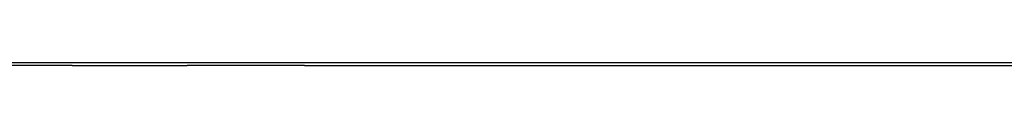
# Model space of a CAD drawing. Header units: millimetres. Extents: x -285 to 1970, y -280 to 203.
# Tile 21 of 33: x 488.967 to 673.796, y -95.458 to -94.958. Entities that reach past the tile are written whole.
import ezdxf

# ---------------------------------------------------------------- set-up
doc = ezdxf.new("R2010")
doc.units = ezdxf.units.MM

# ---------------------------------------------------------------- blocks, each defined once
blk = doc.blocks.new('CABEZA__19', base_point=(475.9, -95.46))
at = {"color": 7, "linetype": 'Continuous'}
for p, q in [((476.8, -95.46), (475.9, -95.46)), ((486.15, -95.46), (476.8, -95.46)), ((493.05, -95.46), (486.15, -95.46)), ((498.8, -95.46), (493.05, -95.46)), ((526.15, -95.46), (520.4, -95.46)), ((533.05, -95.46), (526.15, -95.46)), ((542.4, -95.46), (533.05, -95.46)), ((542.4, -95.46), (543.3, -95.46))]:
    blk.add_line(p, q, dxfattribs=at)
blk = doc.blocks.new('REGLA__20', base_point=(445.6, -96.46))
at = {"color": 3, "linetype": 'Continuous'}
blk.add_line((1894.3, -94.96), (457.9, -94.96), dxfattribs=at)
at = {"color": 7, "linetype": 'Continuous'}
for p, q in [((493.05, -95.46), (486.15, -95.46)), ((498.8, -95.46), (493.05, -95.46)), ((498.8, -95.46), (520.4, -95.46)), ((526.15, -95.46), (520.4, -95.46)), ((533.05, -95.46), (526.15, -95.46)), ((542.4, -95.46), (533.05, -95.46)), ((542.4, -95.46), (543.3, -95.46)), ((543.3, -95.46), (1894.3, -95.46))]:
    blk.add_line(p, q, dxfattribs=at)
blk = doc.blocks.new('Regla_G2_cm1340__21', base_point=(445.6, -96.46))
for name, p in [('REGLA__20', (445.6, -96.46)), ('CABEZA__19', (475.9, -95.46))]:
    blk.add_blockref(name, p)
blk = doc.blocks.new('B1', base_point=(626, -76))
blk.add_blockref('Regla_G2_cm1340__21', (445.6, -96.46))

msp = doc.modelspace()

# ---------------------------------------------------------------- block references
msp.add_blockref('B1', (626, -76))

doc.saveas('drawing.dxf')
